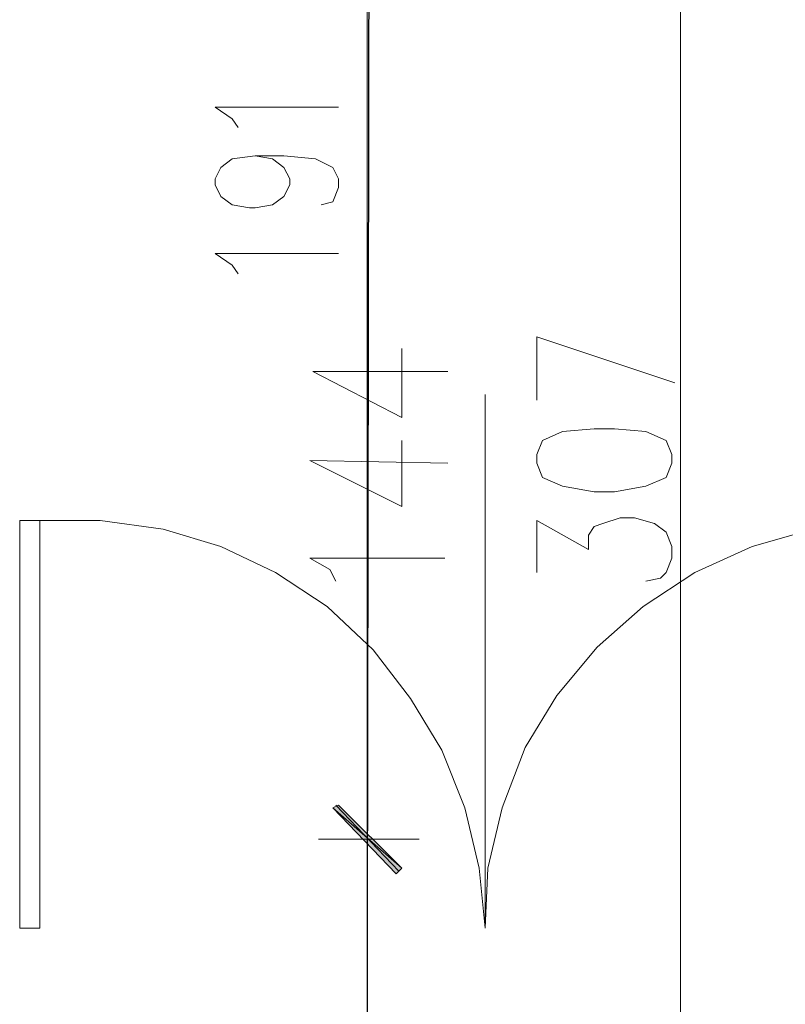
# Model space of a CAD drawing. Header units: inches. Extents: x -1441 to 3871, y -4351 to 2413.
# Tile 241 of 256: x 197 to 310, y 1365 to 1511. Entities that reach past the tile are written whole.
import ezdxf

# ---------------------------------------------------------------- set-up
doc = ezdxf.new("R2010")
doc.units = ezdxf.units.IN
doc.header["$MEASUREMENT"] = 0
doc.layers.add('at_Entity', color=7, linetype='Continuous')
doc.layers.add('at_Solid', color=7, linetype='Continuous')

msp = doc.modelspace()

# ---------------------------------------------------------------- hatches: boundary and pattern name
at = {"layer": 'at_Solid', "lineweight": 15}
for points in [[(253.61006, 1385.47851), (243.44903, 1394.35153), (244.29817, 1394.78087)], [(252.76093, 1384.61984), (253.61006, 1385.47851), (243.44903, 1394.35153)]]:
    msp.add_hatch(color=7, dxfattribs=at).paths.add_polyline_path(points)

# ---------------------------------------------------------------- linework, layer by layer
msp.add_lwpolyline([(-472.75596, 1185.69256), (248.52955, 1346.1224), (248.95412, 1615.31824)])
at = {"layer": 'at_Entity', "color": 7, "lineweight": 15}
for p, q in [((294.66923, -3177.14525), (294.66923, 1931.55059)), ((248.52955, 1575.10344), (248.52955, 1395.63955)), ((228.63682, 1495.96187), (226.09418, 1497.67923)), ((226.09418, 1497.67923), (244.29817, 1497.67923)), ((229.48119, 1494.67385), (228.63682, 1495.96187)), ((226.94331, 1488.75851), (228.63682, 1490.04652)), ((228.63682, 1490.04652), (232.01906, 1490.47586)), ((232.01906, 1490.47586), (234.5617, 1490.04652)), ((232.01906, 1490.47586), (236.25521, 1490.47586)), ((234.5617, 1490.04652), (236.25521, 1488.75851)), ((236.25521, 1490.47586), (240.91116, 1490.04652)), ((240.91116, 1490.04652), (243.44903, 1488.75851)), ((226.09418, 1487.08885), (226.94331, 1488.75851)), ((236.25521, 1488.75851), (237.09958, 1487.08885)), ((243.44903, 1488.75851), (244.29817, 1487.08885)), ((226.09418, 1486.23017), (226.09418, 1487.08885)), ((237.09958, 1487.08885), (237.09958, 1486.23017)), ((244.29817, 1487.08885), (244.29817, 1485.80083)), ((226.94331, 1484.51282), (226.09418, 1486.23017)), ((237.09958, 1486.23017), (236.25521, 1484.51282)), ((244.29817, 1485.80083), (243.44903, 1483.70184)), ((228.63682, 1483.2725), (226.94331, 1484.51282)), ((236.25521, 1484.51282), (234.5617, 1483.2725)), ((243.44903, 1483.70184), (241.75553, 1483.2725)), ((231.17469, 1482.84316), (228.63682, 1483.2725)), ((232.01906, 1482.84316), (231.17469, 1482.84316)), ((234.5617, 1483.2725), (232.01906, 1482.84316)), ((228.63682, 1474.35178), (226.09418, 1476.06914)), ((226.09418, 1476.06914), (244.29817, 1476.06914)), ((229.48119, 1473.11147), (228.63682, 1474.35178)), ((273.50279, 1454.45905), (273.50279, 1463.80911)), ((273.50279, 1463.80911), (293.82009, 1457.03509)), ((253.61006, 1451.93072), (253.61006, 1462.09176)), ((240.48659, 1458.70474), (253.61006, 1451.93072)), ((240.48659, 1458.70474), (260.38409, 1458.70474)), ((265.8844, 1376.6055), (265.8844, 1455.31773)), ((281.97032, 1450.26107), (277.31437, 1449.83173)), ((284.93276, 1450.26107), (281.97032, 1450.26107)), ((289.58871, 1449.83173), (284.93276, 1450.26107)), ((277.31437, 1449.83173), (274.35193, 1448.54371)), ((292.55115, 1448.54371), (289.58871, 1449.83173)), ((253.61006, 1438.81202), (253.61006, 1448.54371)), ((274.35193, 1448.54371), (273.50279, 1446.44472)), ((293.40029, 1446.44472), (292.55115, 1448.54371)), ((273.50279, 1446.44472), (273.50279, 1445.1567)), ((293.40029, 1445.1567), (293.40029, 1446.44472)), ((240.06202, 1445.58604), (253.61006, 1438.81202)), ((240.06202, 1445.58604), (260.38409, 1445.1567)), ((273.50279, 1445.1567), (274.35193, 1443.05771)), ((292.55115, 1443.05771), (293.40029, 1445.1567)), ((274.35193, 1443.05771), (277.31437, 1441.76969)), ((289.58871, 1441.76969), (292.55115, 1443.05771)), ((277.31437, 1441.76969), (281.97032, 1440.95871)), ((284.93276, 1440.95871), (289.58871, 1441.76969)), ((281.97032, 1440.95871), (284.93276, 1440.95871)), ((283.23926, 1436.28368), (285.77713, 1437.14236)), ((285.77713, 1437.14236), (287.89521, 1437.14236)), ((287.89521, 1437.14236), (290.85765, 1436.28368)), ((197.31412, 1376.6055), (197.31412, 1436.71302)), ((197.31412, 1436.71302), (200.27656, 1436.71302)), ((200.27656, 1436.71302), (209.16389, 1436.71302)), ((200.27656, 1376.6055), (200.27656, 1436.71302)), ((209.16389, 1436.71302), (218.47579, 1435.425)), ((273.50279, 1429.08032), (273.50279, 1436.71302)), ((273.50279, 1436.71302), (281.12118, 1432.46733)), ((281.12118, 1434.56633), (281.97032, 1435.85434)), ((281.97032, 1435.85434), (283.23926, 1436.28368)), ((290.85765, 1436.28368), (292.55115, 1434.99567)), ((218.47579, 1435.425), (226.94331, 1432.89667)), ((281.12118, 1432.46733), (281.12118, 1434.56633)), ((292.55115, 1434.99567), (293.40029, 1432.89667)), ((305.25006, 1432.89667), (314.13739, 1435.425)), ((226.94331, 1432.89667), (234.9815, 1429.08032)), ((293.40029, 1432.89667), (293.40029, 1431.17931)), ((296.78253, 1429.08032), (305.25006, 1432.89667)), ((243.02446, 1429.50966), (240.06202, 1431.17931)), ((240.06202, 1431.17931), (259.95952, 1431.17931)), ((293.40029, 1431.17931), (292.55115, 1429.08032)), ((234.9815, 1429.08032), (242.60466, 1424.02366)), ((243.8736, 1427.7923), (243.02446, 1429.50966)), ((289.16414, 1424.02366), (296.78253, 1429.08032)), ((292.55115, 1429.08032), (291.70679, 1428.22164)), ((291.70679, 1428.22164), (289.58871, 1427.7923)), ((242.60466, 1424.02366), (249.37869, 1417.67897)), ((282.39489, 1418.06061), (289.16414, 1424.02366)), ((249.37869, 1417.67897), (254.879, 1410.47561)), ((276.46524, 1410.90495), (282.39489, 1418.06061)), ((254.879, 1410.47561), (259.53495, 1402.84291)), ((271.80929, 1403.27225), (276.46524, 1410.90495)), ((259.53495, 1402.84291), (262.92196, 1394.35153)), ((268.42228, 1394.35153), (271.80929, 1403.27225)), ((248.52955, 1398.16788), (248.52955, 1381.66216)), ((243.44903, 1394.35153), (244.29817, 1394.78087)), ((253.61006, 1385.47851), (243.44903, 1394.35153)), ((243.44903, 1394.35153), (252.76093, 1384.61984)), ((253.61006, 1385.47851), (243.44903, 1394.35153)), ((243.8736, 1394.78087), (253.1855, 1385.04918)), ((244.29817, 1394.78087), (253.61006, 1385.47851)), ((262.92196, 1394.35153), (265.03526, 1385.47851)), ((266.30897, 1385.47851), (268.42228, 1394.35153)), ((256.14794, 1389.72421), (241.33573, 1389.72421)), ((252.76093, 1384.61984), (253.61006, 1385.47851)), ((265.03526, 1385.47851), (265.8844, 1376.6055)), ((265.8844, 1376.6055), (266.30897, 1385.47851)), ((197.31412, 1376.6055), (200.27656, 1376.6055))]:
    msp.add_line(p, q, dxfattribs=at)

doc.saveas('drawing.dxf')
